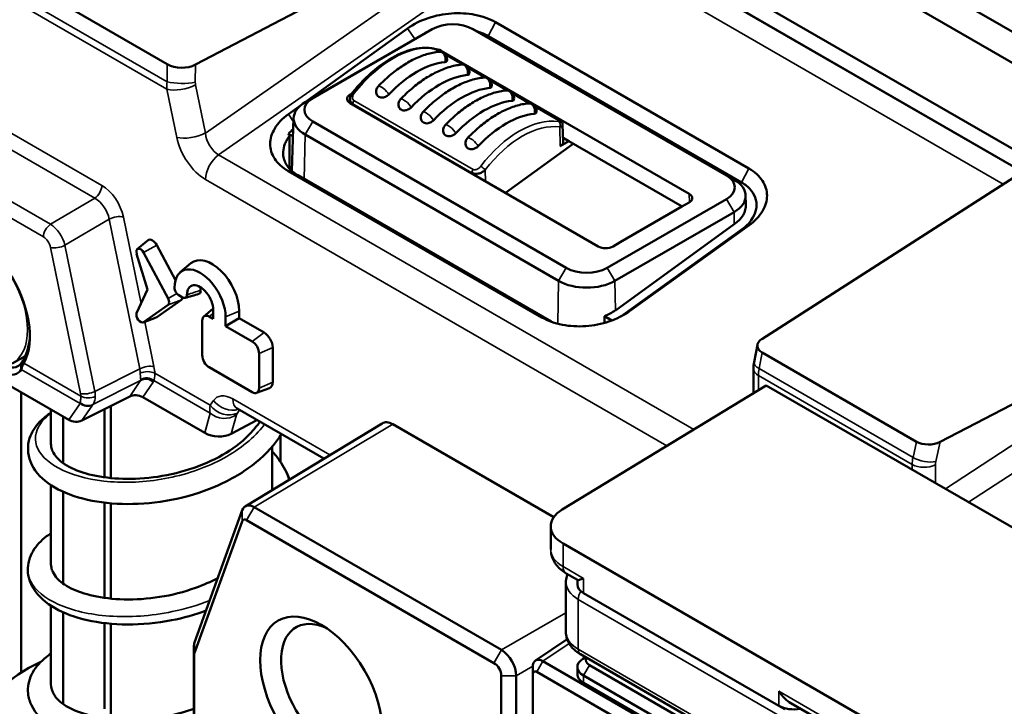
# Model space of a CAD drawing. Header units: millimetres. Extents: x 0 to 5104, y -184 to 1188.
# Tile 206 of 221: x 1477 to 1508, y 551 to 573. Entities that reach past the tile are written whole.
import ezdxf

# ---------------------------------------------------------------- set-up
doc = ezdxf.new("R2010")
doc.units = ezdxf.units.MM
doc.header["$LTSCALE"] = 2
doc.layers.add('Sichtbar (ISO)', color=7, linetype='Continuous', lineweight=50)
doc.layers.add('Sichtbar schmal (ISO)', color=7, linetype='Continuous', lineweight=35)

msp = doc.modelspace()

# ---------------------------------------------------------------- linework, layer by layer
at = {"layer": 'Sichtbar (ISO)'}
for p, q in [((1549.724, 548.425), (1315.955, 683.392)), ((1315.012, 682.957), (1548.781, 547.99)), ((1312.655, 681.596), (1546.424, 546.629)), ((1466.507, 580.014), (1481.339, 571.451)), ((1482.227, 571.438), (1492.889, 577.014)), ((1493.14, 576.849), (1508.386, 568.046)), ((1508.381, 568.044), (1493.79, 576.467)), ((1491.717, 572.782), (1499.731, 568.155)), ((1485.167, 569.873), (1488.938, 572.585)), ((1485.702, 570.25), (1489.473, 572.427)), ((1489.715, 572.56), (1485.943, 570.382)), ((1489.732, 572.57), (1489.497, 572.441)), ((1490.988, 572.57), (1491.223, 572.441)), ((1499.019, 567.933), (1491.005, 572.56)), ((1491.247, 572.427), (1499.261, 567.8)), ((1499.497, 567.714), (1491.483, 572.341)), ((1499.497, 567.712), (1491.483, 572.339)), ((1489.975, 571.847), (1489.955, 571.859)), ((1497.841, 567.351), (1489.997, 571.879)), ((1490.682, 571.439), (1490.143, 571.75)), ((1491.389, 571.031), (1490.85, 571.342)), ((1492.096, 570.622), (1491.557, 570.934)), ((1487.122, 570.491), (1487.17, 570.519)), ((1492.803, 570.214), (1492.264, 570.525)), ((1487.115, 570.349), (1487.111, 570.225)), ((1494.965, 565.691), (1487.122, 570.219)), ((1493.726, 569.681), (1492.971, 570.117)), ((1485.334, 569.751), (1485.28, 568.071)), ((1485.943, 569.637), (1493.957, 565.01)), ((1493.055, 569.584), (1493.052, 569.586)), ((1485.166, 569.251), (1485.315, 569.165)), ((1492.354, 569.261), (1492.354, 569.265)), ((1493.283, 569.452), (1493.283, 569.452)), ((1493.841, 569.53), (1493.858, 568.993)), ((1485.206, 569.182), (1485.206, 568.143)), ((1493.715, 564.599), (1485.702, 569.225)), ((1492.029, 567.386), (1494.174, 568.938)), ((1492.44, 569.099), (1492.44, 569.099)), ((1493.765, 568.86), (1494.037, 569.017)), ((1494.037, 569.017), (1493.854, 569.123)), ((1497.617, 566.95), (1494.037, 569.017)), ((1493.181, 563.444), (1485.167, 568.071)), ((1508.405, 568.058), (1500.146, 562.762)), ((1485.466, 567.939), (1493.48, 563.312)), ((1495.248, 565.01), (1499.019, 567.188)), ((1497.616, 566.949), (1497.841, 567.079)), ((1499.628, 567.302), (1499.638, 567.01)), ((1499.261, 566.776), (1495.49, 564.599)), ((1497.616, 566.949), (1495.661, 565.82)), ((1477.658, 566.382), (1477.658, 566.382)), ((1495.511, 563.668), (1499.27, 566.388)), ((1499.524, 566.236), (1495.753, 563.524)), ((1499.731, 566.353), (1495.96, 563.641)), ((1480.388, 565.603), (1480.692, 565.856)), ((1495.437, 565.691), (1495.661, 565.82)), ((1481.003, 565.73), (1481.598, 564.625)), ((1480.369, 565.46), (1480.708, 564.324)), ((1481.365, 564.046), (1480.587, 565.494)), ((1481.75, 564.876), (1482.086, 565.156)), ((1480.708, 564.324), (1480.369, 563.581)), ((1505.778, 559.51), (1514.951, 564.279)), ((1481.782, 563.998), (1481.003, 563.449)), ((1481.708, 564.144), (1481.82, 564.079)), ((1480.587, 563.295), (1481.365, 563.844)), ((1482.493, 563.475), (1482.789, 563.722)), ((1482.79, 563.685), (1482.79, 563.396)), ((1483.612, 563.418), (1483.612, 563.646)), ((1480.573, 563.288), (1480.983, 563.439)), ((1482.443, 563.343), (1482.443, 562.247)), ((1482.79, 563.396), (1482.662, 563.47)), ((1483.182, 563.17), (1483.182, 563.459)), ((1483.612, 563.418), (1483.182, 563.17)), ((1484.399, 562.963), (1483.612, 563.418)), ((1495.16, 563.481), (1495.394, 563.346)), ((1484.022, 562.685), (1483.182, 563.17)), ((1478.219, 560.206), (1473.444, 562.963)), ((1484.672, 561.396), (1484.672, 562.492)), ((1499.897, 562.026), (1500.004, 562.58)), ((1476.432, 561.986), (1476.842, 562.223)), ((1476.8, 561.999), (1476.811, 562.164)), ((1484.242, 561.209), (1484.242, 562.305)), ((1500.153, 562.33), (1505.03, 559.515)), ((1476.73, 562.015), (1476.719, 561.801)), ((1482.662, 561.867), (1484.022, 561.082)), ((1499.877, 561.82), (1499.877, 561.05)), ((1484.161, 561.059), (1484.572, 561.21)), ((1493.829, 557.37), (1500.28, 561.295)), ((1500.28, 561.295), (1535.912, 540.723)), ((1476.711, 552.207), (1476.711, 561.077)), ((1478.631, 560.181), (1480.148, 560.948)), ((1482.521, 559.791), (1480.56, 560.923)), ((1477.658, 560.53), (1477.658, 559.462)), ((1479.347, 558.389), (1479.347, 560.543)), ((1479.555, 560.648), (1479.555, 558.364)), ((1483.546, 560.563), (1486.29, 558.979)), ((1478.047, 558.832), (1478.047, 560.306)), ((1483.361, 559.765), (1484.174, 560.2)), ((1483.801, 557.47), (1488.131, 560.095)), ((1493.558, 557.125), (1488.467, 560.064)), ((1484.913, 558.881), (1484.913, 559.696)), ((1484.658, 559.36), (1484.658, 557.99)), ((1477.658, 558.141), (1477.658, 555.655)), ((1478.047, 555.024), (1478.047, 557.931)), ((1479.347, 554.577), (1479.347, 557.589)), ((1479.555, 557.567), (1479.555, 554.552)), ((1491.905, 552.929), (1484.083, 557.445)), ((1483.711, 557.353), (1482.201, 553.161)), ((1482.192, 552.804), (1483.702, 556.996)), ((1483.848, 557.032), (1491.669, 552.516)), ((1493.463, 556.841), (1493.463, 556.103)), ((1493.854, 556.296), (1524.218, 538.765)), ((1493.95, 555.352), (1494.313, 555.143)), ((1493.944, 555.072), (1493.944, 553.493)), ((1494.307, 555.002), (1494.307, 555.146)), ((1494.503, 554.73), (1500.679, 551.164)), ((1477.658, 554.33), (1477.658, 551.846)), ((1478.047, 551.216), (1478.047, 554.119)), ((1479.347, 551.068), (1479.347, 553.78)), ((1479.555, 553.759), (1479.555, 550.746)), ((1492.98, 552.592), (1493.984, 553.266)), ((1482.179, 553.026), (1482.179, 546.608)), ((1482.184, 546.334), (1482.184, 552.751)), ((1494.404, 552.796), (1524.576, 535.377)), ((1505.216, 545.648), (1493.22, 552.574)), ((1494.479, 552.647), (1494.566, 552.703)), ((1494.691, 552.444), (1500.867, 548.878)), ((1491.901, 552.115), (1491.901, 547.06)), ((1492.896, 552.387), (1492.896, 540.446)), ((1492.896, 552.387), (1492.901, 552.158)), ((1492.901, 540.217), (1492.901, 552.158)), ((1493.03, 552.233), (1505.026, 545.307)), ((1494.307, 552.389), (1494.307, 552.17)), ((1500.679, 548.551), (1494.503, 552.117)), ((1492.376, 547.058), (1492.376, 552.112)), ((1494.503, 551.889), (1500.679, 548.323)), ((1516.941, 542.079), (1501.062, 551.247)), ((1500.679, 551.164), (1500.867, 551.055))]:
    msp.add_line(p, q, dxfattribs=at)
for centre, start, end in [((1489.953, 571.615), 342.8925, 96.1114), ((1490.66, 571.207), 342.8925, 96.1114), ((1491.367, 570.798), 342.8925, 96.1114), ((1488.175, 570.588), 136.3325, 206.3095), ((1492.074, 570.39), 342.8925, 96.1114), ((1488.882, 570.18), 136.3325, 206.3095), ((1492.781, 569.982), 342.8925, 96.1114), ((1489.589, 569.772), 136.3325, 206.3095), ((1490.296, 569.363), 136.3325, 206.3095), ((1491.003, 568.955), 136.3325, 206.3095)]:
    msp.add_arc(centre, 0.233, start, end, dxfattribs=at)
for centre, major_axis, ratio, start_param, end_param in [((1490.36, 572.187), (-0.913, 0), 0.57735, 3.926991, 5.497787), ((1490.36, 571.915), (1.255, 0), 0.57735, 2.329301, 2.356194), ((1490.36, 571.532), (-1.583, -0.192), 0.642704, 3.84905, 4.113315), ((1490.36, 571.915), (1.255, 0), 0.57735, 0.785398, 0.812292), ((1489.762, 571.743), (0.333, 0), 0.577746, 0.785741, 1.509717), ((1481.796, 571.75), (0.667, 0.002), 0.615366, 3.955629, 5.413461), ((1489.229, 568.486), (-1.667, -2.887), 0.57735, 3.540229, 4.313752), ((1489.936, 568.077), (-1.667, -2.887), 0.57735, 3.540229, 4.313752), ((1481.158, 572.798), (3.5, 0), 0.57735, 4.759972, 4.759974), ((1487.358, 570.355), (0.334, 0), 0.576955, 2.356537, 3.926648), ((1490.643, 567.669), (-1.667, -2.887), 0.57735, 3.540229, 4.313752), ((1486.589, 569.738), (-1.255, 0), 0.57735, 5.497787, 7.068583), ((1486.589, 570.01), (-0.913, 0), 0.57735, 5.497787, 7.068583), ((1491.35, 567.261), (-1.667, -2.887), 0.57735, 3.540229, 4.313752), ((1492.057, 566.853), (-1.667, -2.887), 0.57735, 3.540229, 4.313752), ((1486.227, 568.917), (1.274, 0.364), 0.648194, 2.159136, 2.346527), ((1493.542, 568.989), (0.316, 0), 0.57735, 5.497787, 6.301703), ((1498.374, 567.56), (0.913, 0), 0.57735, 5.497787, 7.068583), ((1498.374, 567.288), (1.255, 0), 0.57735, 5.497787, 7.068583), ((1498.374, 566.905), (-1.583, -0.192), 0.642704, 3.535625, 3.84905), ((1498.69, 567.058), (-1.266, 0.031), 0.681129, 3.658006, 3.678854), ((1497.605, 567.215), (-0.334, 0), 0.576955, 2.356537, 3.926648), ((1498.371, 566.903), (1.263, 0.154), 0.642703, 5.423055, 6.225984), ((1475.124, 563.925), (-1.322, 2.291), 0.57735, 3.467036, 7.528538), ((1478.589, 565.926), (0.55, -0.953), 0.57735, 4.065199, 4.066198), ((1480.867, 565.667), (-0.13, 0.225), 0.57735, 4.660029, 6.349086), ((1480.49, 565.449), (-0.093, 0.16), 0.57735, 4.660029, 7.463943), ((1495.201, 565.827), (-0.333, 0), 0.577746, 0.785741, 2.355852), ((1482.752, 564.143), (-0.608, 1.053), 0.57735, 3.926991, 6.382727), ((1482.375, 563.925), (-0.571, 0.988), 0.57735, 3.926991, 7.074565), ((1494.603, 565.383), (0.913, 0), 0.57735, 3.926991, 5.497787), ((1494.603, 565.111), (-1.255, 0), 0.57735, 0.785398, 2.356194), ((1482.375, 563.925), (-0.293, 0.508), 0.57735, 3.926991, 7.075774), ((1482.752, 564.143), (0.256, -0.443), 0.57735, 3.823436, 4.04078), ((1481.268, 564.001), (0.093, -0.16), 0.57735, 0.05236, 1.518436), ((1481.645, 564.219), (0.13, -0.225), 0.57735, 0.05236, 0.601741), ((1494.6, 564.191), (1.28, 0.156), 0.642703, 5.085761, 5.423055), ((1480.49, 563.453), (-0.093, 0.16), 0.57735, 0.390039, 3.193953), ((1480.867, 563.67), (0.13, -0.225), 0.57735, 6.183644, 6.335545), ((1482.662, 563.216), (-0.155, 0.269), 0.57735, 5.497787, 7.068583), ((1494.792, 563.972), (1.354, 0.319), 0.588367, 5.274735, 5.353764), ((1475.227, 563.984), (1.25, -2.165), 0.57735, 0.325443, 0.756826), ((1484.399, 562.649), (-0.193, 0.334), 0.57735, 3.926991, 5.497787), ((1500.542, 562.556), (-0.542, -0.016), 0.578749, 5.515727, 7.035933), ((1484.022, 562.431), (-0.155, 0.269), 0.57735, 3.926991, 5.497787), ((1482.662, 562.12), (0.155, -0.269), 0.57735, 3.926991, 5.497787), ((1484.022, 561.335), (0.155, -0.269), 0.57735, 5.497787, 7.068583), ((1484.399, 561.553), (0.193, -0.334), 0.57735, 6.183644, 7.068583), ((1480.371, 560.739), (-0.339, 0.072), 0.697621, 4.276167, 5.568754), ((1483.879, 561.14), (-0.333, -0.577), 0.57735, 6.283169, 6.283185), ((1478.408, 560.39), (0.339, -0.072), 0.697621, 4.276167, 5.568754), ((1488.467, 559.521), (-0.333, 0.576), 0.57735, 5.497787, 6.295528), ((1482.93, 560.141), (-0.67, 0.057), 0.689786, 0.973889, 2.327081), ((1505.421, 559.739), (0.544, 0.016), 0.574606, 3.891231, 5.411437), ((1484.083, 556.99), (-0.279, 0.483), 0.57735, 5.497787, 6.736971), ((1494.797, 556.841), (-1.333, 0), 0.57735, 5.523967, 7.068583), ((1483.848, 556.854), (-0.109, 0.189), 0.57735, 5.497787, 6.736971), ((1494.797, 556.086), (-1.333, 0.026), 0.564103, 0.010844, 0.011987), ((1494.974, 555.002), (-0.667, 0), 0.57735, 0, 0.785398), ((1486.539, 551.681), (1.133, -1.963), 0.57735, 2.454469, 6.970309), ((1482.574, 552.798), (0.279, -0.483), 0.57735, 3.595378, 3.926991), ((1482.338, 552.662), (-0.109, 0.189), 0.57735, 0.453786, 0.785398), ((1491.909, 552.387), (-0.333, 0.577), 0.567054, 3.927091, 5.497687), ((1481.158, 549.882), (-6, 0), 0.57735, 5.402212, 8.025372), ((1493.231, 552.199), (0.25, -0.394), 0.567679, 2.333595, 3.903002), ((1494.974, 552.389), (-0.667, 0), 0.57735, 5.550147, 7.068583), ((1494.974, 552.607), (-0.4, 0), 0.57735, 5.940632, 7.068583), ((1494.974, 552.19), (0.666, 0.032), 0.606728, 3.112523, 3.897921), ((1501.15, 551.436), (0.667, 0), 0.57735, 3.926991, 5.039361)]:
    msp.add_ellipse(centre, major_axis=major_axis, ratio=ratio, start_param=start_param, end_param=end_param, dxfattribs=at)
msp.add_ellipse((1486.209, 551.49), major_axis=(-1.367, 2.367), ratio=0.57735, dxfattribs=at)
for points, knots in [([(1488.938, 572.585), (1489.124, 572.718), (1489.347, 572.83), (1489.824, 572.989), (1490.075, 573.038), (1490.579, 573.074), (1490.831, 573.06), (1491.187, 572.992), (1491.303, 572.96), (1491.522, 572.882), (1491.624, 572.835), (1491.717, 572.782)], [-0.4645217, -0.4645217, -0.4645217, -0.4645217, -0.3456401, -0.3456401, -0.2317553, -0.2317553, -0.1181504, -0.1181504, -0.0590649, -0.0590649, 0, 0, 0, 0]), ([(1491.483, 572.341), (1491.424, 572.375), (1491.361, 572.405), (1491.247, 572.451), (1491.198, 572.467), (1491.148, 572.482)], [0, 0, 0, 0, 0.03730817, 0.03730817, 0.06353493, 0.06353493, 0.06353493, 0.06353493]), ([(1487.194, 570.553), (1487.408, 570.821), (1487.645, 571.064), (1488.131, 571.468), (1488.387, 571.635), (1488.897, 571.877), (1489.159, 571.952), (1489.494, 571.975), (1489.584, 571.973), (1489.671, 571.963)], [0, 0, 0, 0, 0.1566577, 0.1566577, 0.313874, 0.313874, 0.4776072, 0.4776072, 0.5392602, 0.5392602, 0.5392602, 0.5392602]), ([(1489.928, 571.847), (1489.799, 571.833), (1489.669, 571.806), (1489.407, 571.726), (1489.275, 571.673), (1489.012, 571.545), (1488.881, 571.47), (1488.623, 571.297), (1488.495, 571.2), (1488.246, 570.988), (1488.124, 570.873), (1488.006, 570.749)], [5.8964236, 5.8964236, 5.8964236, 5.8964236, 6.0511283, 6.0511283, 6.205833, 6.205833, 6.3605376, 6.3605376, 6.5152423, 6.5152423, 6.669947, 6.669947, 6.669947, 6.669947]), ([(1489.671, 571.963), (1489.708, 571.959), (1489.745, 571.948), (1489.802, 571.929), (1489.819, 571.922), (1489.85, 571.91), (1489.863, 571.904), (1489.896, 571.889), (1489.917, 571.879), (1489.942, 571.866), (1489.949, 571.862), (1489.955, 571.859)], [0.00000708, 0.00000708, 0.00000708, 0.00000708, 0.02057503, 0.02057503, 0.0292458, 0.0292458, 0.03551431, 0.03551431, 0.04579935, 0.04579935, 0.04948501, 0.04948501, 0.04948501, 0.04948501]), ([(1490.635, 571.439), (1490.507, 571.425), (1490.376, 571.397), (1490.114, 571.318), (1489.982, 571.265), (1489.719, 571.137), (1489.588, 571.061), (1489.33, 570.889), (1489.202, 570.792), (1488.953, 570.58), (1488.831, 570.465), (1488.713, 570.341)], [5.8964236, 5.8964236, 5.8964236, 5.8964236, 6.0511283, 6.0511283, 6.205833, 6.205833, 6.3605376, 6.3605376, 6.5152423, 6.5152423, 6.669947, 6.669947, 6.669947, 6.669947]), ([(1490.118, 571.52), (1490.13, 571.521), (1490.142, 571.523), (1490.161, 571.53), (1490.168, 571.534), (1490.173, 571.541), (1490.175, 571.543), (1490.176, 571.546)], [0.052225, 0.052225, 0.052225, 0.052225, 0.06090302, 0.06090302, 0.06958103, 0.06958103, 0.07378682, 0.07378682, 0.07378682, 0.07378682]), ([(1490.825, 571.111), (1490.837, 571.113), (1490.849, 571.115), (1490.868, 571.122), (1490.875, 571.126), (1490.88, 571.133), (1490.882, 571.135), (1490.883, 571.138)], [0.052225, 0.052225, 0.052225, 0.052225, 0.06090302, 0.06090302, 0.06958103, 0.06958103, 0.07378682, 0.07378682, 0.07378682, 0.07378682]), ([(1491.342, 571.03), (1491.214, 571.017), (1491.083, 570.989), (1490.821, 570.909), (1490.689, 570.857), (1490.426, 570.729), (1490.296, 570.653), (1490.037, 570.481), (1489.909, 570.384), (1489.66, 570.172), (1489.538, 570.056), (1489.42, 569.933)], [5.8964236, 5.8964236, 5.8964236, 5.8964236, 6.0511283, 6.0511283, 6.205833, 6.205833, 6.3605376, 6.3605376, 6.5152423, 6.5152423, 6.669947, 6.669947, 6.669947, 6.669947]), ([(1487.116, 570.353), (1487.118, 570.388), (1487.127, 570.423), (1487.152, 570.491), (1487.171, 570.524), (1487.194, 570.553)], [0, 0, 0, 0, 0.01638203, 0.01638203, 0.03329375, 0.03329375, 0.03329375, 0.03329375]), ([(1487.966, 570.485), (1487.968, 570.479), (1487.972, 570.473), (1487.988, 570.45), (1488.005, 570.434), (1488.024, 570.423), (1488.043, 570.412), (1488.067, 570.404), (1488.117, 570.397), (1488.145, 570.398), (1488.193, 570.406), (1488.22, 570.415), (1488.259, 570.432), (1488.278, 570.443), (1488.312, 570.466), (1488.327, 570.48), (1488.34, 570.493)], [0.19324283, 0.19324283, 0.19324283, 0.19324283, 0.19681096, 0.19681096, 0.20889999, 0.20889999, 0.20889999, 0.22098902, 0.22098902, 0.23307806, 0.23307806, 0.24376895, 0.24376895, 0.25244697, 0.25244697, 0.26112499, 0.26112499, 0.26112499, 0.26112499]), ([(1492.049, 570.622), (1491.921, 570.608), (1491.79, 570.581), (1491.528, 570.501), (1491.396, 570.449), (1491.134, 570.32), (1491.003, 570.245), (1490.744, 570.072), (1490.617, 569.976), (1490.367, 569.764), (1490.245, 569.648), (1490.127, 569.525)], [5.8964236, 5.8964236, 5.8964236, 5.8964236, 6.0511283, 6.0511283, 6.205833, 6.205833, 6.3605376, 6.3605376, 6.5152423, 6.5152423, 6.669947, 6.669947, 6.669947, 6.669947]), ([(1491.532, 570.703), (1491.545, 570.704), (1491.556, 570.707), (1491.575, 570.713), (1491.582, 570.718), (1491.588, 570.724), (1491.589, 570.727), (1491.59, 570.73)], [0.052225, 0.052225, 0.052225, 0.052225, 0.06090302, 0.06090302, 0.06958103, 0.06958103, 0.07378682, 0.07378682, 0.07378682, 0.07378682]), ([(1487.202, 570.195), (1487.182, 570.207), (1487.164, 570.222), (1487.151, 570.239), (1487.138, 570.255), (1487.128, 570.274), (1487.122, 570.294), (1487.117, 570.313), (1487.114, 570.333), (1487.115, 570.353)], [0, 0, 0, 0, 0.1779711, 0.1779711, 0.1779711, 0.3511188, 0.3511188, 0.3511188, 0.5135143, 0.5135143, 0.5135143, 0.5135143]), ([(1492.756, 570.214), (1492.628, 570.2), (1492.497, 570.173), (1492.235, 570.093), (1492.103, 570.04), (1491.841, 569.912), (1491.71, 569.837), (1491.451, 569.664), (1491.324, 569.567), (1491.074, 569.355), (1490.952, 569.24), (1490.834, 569.116)], [5.8964236, 5.8964236, 5.8964236, 5.8964236, 6.0511283, 6.0511283, 6.205833, 6.205833, 6.3605376, 6.3605376, 6.5152423, 6.5152423, 6.669947, 6.669947, 6.669947, 6.669947]), ([(1492.239, 570.295), (1492.252, 570.296), (1492.264, 570.298), (1492.282, 570.305), (1492.289, 570.309), (1492.295, 570.316), (1492.296, 570.319), (1492.297, 570.321)], [0.052225, 0.052225, 0.052225, 0.052225, 0.06090302, 0.06090302, 0.06958103, 0.06958103, 0.07378682, 0.07378682, 0.07378682, 0.07378682]), ([(1485.167, 568.071), (1485.074, 568.125), (1484.991, 568.185), (1484.846, 568.317), (1484.784, 568.388), (1484.64, 568.608), (1484.591, 568.768), (1484.591, 569.095), (1484.641, 569.261), (1484.834, 569.584), (1484.981, 569.739), (1485.167, 569.873)], [-0.4647325, -0.4647325, -0.4647325, -0.4647325, -0.4056408, -0.4056408, -0.3465284, -0.3465284, -0.2328721, -0.2328721, -0.1189355, -0.1189355, 0, 0, 0, 0]), ([(1488.673, 570.077), (1488.675, 570.071), (1488.679, 570.065), (1488.695, 570.041), (1488.712, 570.026), (1488.731, 570.015), (1488.75, 570.004), (1488.774, 569.996), (1488.825, 569.989), (1488.852, 569.99), (1488.9, 569.998), (1488.927, 570.007), (1488.966, 570.024), (1488.985, 570.034), (1489.019, 570.058), (1489.034, 570.071), (1489.047, 570.085)], [0.19324283, 0.19324283, 0.19324283, 0.19324283, 0.19681096, 0.19681096, 0.20889999, 0.20889999, 0.20889999, 0.22098902, 0.22098902, 0.23307806, 0.23307806, 0.24376895, 0.24376895, 0.25244697, 0.25244697, 0.26112499, 0.26112499, 0.26112499, 0.26112499]), ([(1492.946, 569.887), (1492.959, 569.888), (1492.971, 569.89), (1492.989, 569.897), (1492.996, 569.901), (1493.002, 569.908), (1493.003, 569.91), (1493.004, 569.913)], [0.052225, 0.052225, 0.052225, 0.052225, 0.06090302, 0.06090302, 0.06958103, 0.06958103, 0.07378682, 0.07378682, 0.07378682, 0.07378682]), ([(1489.38, 569.668), (1489.383, 569.662), (1489.386, 569.657), (1489.402, 569.633), (1489.419, 569.618), (1489.438, 569.607), (1489.457, 569.596), (1489.481, 569.588), (1489.532, 569.58), (1489.559, 569.581), (1489.607, 569.59), (1489.634, 569.598), (1489.673, 569.616), (1489.692, 569.626), (1489.726, 569.65), (1489.741, 569.663), (1489.754, 569.676)], [0.19324283, 0.19324283, 0.19324283, 0.19324283, 0.19681096, 0.19681096, 0.20889999, 0.20889999, 0.20889999, 0.22098902, 0.22098902, 0.23307806, 0.23307806, 0.24376895, 0.24376895, 0.25244697, 0.25244697, 0.26112499, 0.26112499, 0.26112499, 0.26112499]), ([(1493.726, 569.681), (1493.747, 569.669), (1493.764, 569.658), (1493.789, 569.637), (1493.798, 569.628), (1493.812, 569.611), (1493.818, 569.603), (1493.83, 569.581), (1493.835, 569.566), (1493.839, 569.545), (1493.84, 569.539), (1493.84, 569.533)], [0, 0, 0, 0, 0.01212536, 0.01212536, 0.01876683, 0.01876683, 0.02367413, 0.02367413, 0.03091529, 0.03091529, 0.03361624, 0.03361624, 0.03361624, 0.03361624]), ([(1490.087, 569.26), (1490.09, 569.254), (1490.093, 569.249), (1490.109, 569.225), (1490.126, 569.21), (1490.145, 569.199), (1490.164, 569.188), (1490.188, 569.179), (1490.239, 569.172), (1490.266, 569.173), (1490.314, 569.182), (1490.341, 569.19), (1490.381, 569.208), (1490.399, 569.218), (1490.433, 569.242), (1490.448, 569.255), (1490.461, 569.268)], [0.19324283, 0.19324283, 0.19324283, 0.19324283, 0.19681096, 0.19681096, 0.20889999, 0.20889999, 0.20889999, 0.22098902, 0.22098902, 0.23307806, 0.23307806, 0.24376895, 0.24376895, 0.25244697, 0.25244697, 0.26112499, 0.26112499, 0.26112499, 0.26112499]), ([(1493.84, 569.533), (1493.841, 569.529), (1493.841, 569.525), (1493.84, 569.522), (1493.838, 569.511), (1493.83, 569.501), (1493.818, 569.492), (1493.803, 569.482), (1493.78, 569.473), (1493.752, 569.468)], [0.4637265, 0.4637265, 0.4637265, 0.4637265, 0.5310626, 0.5310626, 0.5310626, 0.7370031, 0.7370031, 0.7370031, 1, 1, 1, 1]), ([(1485.206, 569.182), (1485.175, 569.143), (1485.147, 569.102), (1485.098, 569.02), (1485.077, 568.978), (1485.026, 568.852), (1485.006, 568.766), (1484.999, 568.624), (1485.003, 568.568), (1485.035, 568.4), (1485.086, 568.292), (1485.24, 568.096), (1485.342, 568.01), (1485.466, 567.939)], [0.0000062, 0.0000062, 0.0000062, 0.0000062, 0.0288966, 0.0288966, 0.057769, 0.057769, 0.1154572, 0.1154572, 0.1538305, 0.1538305, 0.232802, 0.232802, 0.3115532, 0.3115532, 0.3115532, 0.3115532]), ([(1490.794, 568.852), (1490.797, 568.846), (1490.8, 568.84), (1490.816, 568.817), (1490.834, 568.801), (1490.853, 568.79), (1490.872, 568.779), (1490.895, 568.771), (1490.946, 568.764), (1490.973, 568.765), (1491.022, 568.773), (1491.048, 568.782), (1491.088, 568.799), (1491.106, 568.81), (1491.14, 568.833), (1491.155, 568.847), (1491.168, 568.86)], [0.19324283, 0.19324283, 0.19324283, 0.19324283, 0.19681096, 0.19681096, 0.20889999, 0.20889999, 0.20889999, 0.22098902, 0.22098902, 0.23307806, 0.23307806, 0.24376895, 0.24376895, 0.25244697, 0.25244697, 0.26112499, 0.26112499, 0.26112499, 0.26112499]), ([(1491.395, 568.107), (1491.37, 568.083), (1491.341, 568.061), (1491.309, 568.043), (1491.303, 568.04), (1491.297, 568.036), (1491.29, 568.033), (1491.253, 568.014), (1491.212, 568), (1491.172, 567.992), (1491.141, 567.987), (1491.11, 567.985), (1491.081, 567.987), (1491.051, 567.989), (1491.021, 567.995), (1490.996, 568.006), (1490.988, 568.01), (1490.98, 568.013), (1490.973, 568.018)], [0, 0, 0, 0, 0.230356, 0.230356, 0.230356, 0.274458, 0.274458, 0.274458, 0.53631, 0.53631, 0.53631, 0.7327, 0.7327, 0.7327, 0.937416, 0.937416, 0.937416, 1, 1, 1, 1]), ([(1499.731, 568.155), (1499.824, 568.101), (1499.907, 568.041), (1500.052, 567.909), (1500.114, 567.838), (1500.257, 567.618), (1500.306, 567.458), (1500.306, 567.131), (1500.257, 566.965), (1500.064, 566.642), (1499.916, 566.487), (1499.731, 566.353)], [-0.4647325, -0.4647325, -0.4647325, -0.4647325, -0.4056408, -0.4056408, -0.3465284, -0.3465284, -0.2328721, -0.2328721, -0.1189355, -0.1189355, 0, 0, 0, 0]), ([(1499.789, 567.473), (1499.751, 567.519), (1499.707, 567.563), (1499.609, 567.643), (1499.556, 567.68), (1499.497, 567.714)], [0.00001922, 0.00001922, 0.00001922, 0.00001922, 0.03747229, 0.03747229, 0.07478644, 0.07478644, 0.07478644, 0.07478644]), ([(1499.801, 567.457), (1499.876, 567.365), (1499.927, 567.265), (1499.979, 567.055), (1499.98, 566.947), (1499.93, 566.73), (1499.881, 566.624), (1499.735, 566.419), (1499.639, 566.322), (1499.524, 566.236)], [-0.3021857, -0.3021857, -0.3021857, -0.3021857, -0.2270072, -0.2270072, -0.1510566, -0.1510566, -0.0755818, -0.0755818, 0, 0, 0, 0]), ([(1481.568, 564.385), (1481.568, 564.364), (1481.572, 564.34), (1481.586, 564.293), (1481.596, 564.27), (1481.622, 564.226), (1481.637, 564.206), (1481.67, 564.17), (1481.689, 564.155), (1481.708, 564.144)], [-0.04669849, -0.04669849, -0.04669849, -0.04669849, -0.03473173, -0.03473173, -0.02334931, -0.02334931, -0.01197727, -0.01197727, 0, 0, 0, 0]), ([(1482.392, 564.303), (1482.394, 564.29), (1482.394, 564.278), (1482.391, 564.255), (1482.389, 564.243), (1482.379, 564.217), (1482.37, 564.205), (1482.352, 564.192), (1482.345, 564.189), (1482.337, 564.187)], [0, 0, 0, 0, 0.00664458, 0.00664458, 0.01378112, 0.01378112, 0.02511231, 0.02511231, 0.03112182, 0.03112182, 0.03112182, 0.03112182]), ([(1481.82, 564.079), (1481.829, 564.074), (1481.838, 564.069), (1481.857, 564.063), (1481.867, 564.061), (1481.892, 564.059), (1481.907, 564.062), (1481.932, 564.077), (1481.942, 564.088), (1481.953, 564.111), (1481.956, 564.121), (1481.959, 564.14), (1481.96, 564.15), (1481.96, 564.161)], [-0.04702353, -0.04702353, -0.04702353, -0.04702353, -0.04113024, -0.04113024, -0.03488246, -0.03488246, -0.02351174, -0.02351174, -0.01215377, -0.01215377, -0.00589538, -0.00589538, 0, 0, 0, 0]), ([(1495.96, 563.641), (1495.774, 563.508), (1495.551, 563.396), (1495.074, 563.238), (1494.823, 563.188), (1494.319, 563.152), (1494.067, 563.166), (1493.711, 563.234), (1493.595, 563.266), (1493.376, 563.344), (1493.274, 563.391), (1493.181, 563.444)], [-0.4645217, -0.4645217, -0.4645217, -0.4645217, -0.3456401, -0.3456401, -0.2317553, -0.2317553, -0.1181504, -0.1181504, -0.0590649, -0.0590649, 0, 0, 0, 0]), ([(1476.73, 562.015), (1476.738, 562.033), (1476.75, 562.054), (1476.777, 562.104), (1476.793, 562.132), (1476.811, 562.164)], [0, 0, 0, 0, 0.02713474, 0.02713474, 0.05337429, 0.05337429, 0.05337429, 0.05337429]), ([(1476.719, 561.801), (1476.675, 561.718), (1476.599, 561.663), (1476.391, 561.619), (1476.26, 561.629), (1475.979, 561.707), (1475.838, 561.763), (1475.687, 561.838)], [-0.7868489, -0.7868489, -0.7868489, -0.7868489, -0.6593782, -0.6593782, -0.5344292, -0.5344292, -0.4338139, -0.4338139, -0.4338139, -0.4338139]), ([(1476.213, 561.889), (1476.266, 561.876), (1476.316, 561.867), (1476.454, 561.855), (1476.531, 561.864), (1476.655, 561.915), (1476.701, 561.958), (1476.73, 562.015)], [0.5221454, 0.5221454, 0.5221454, 0.5221454, 0.5670919, 0.5670919, 0.6566042, 0.6566042, 0.7479304, 0.7479304, 0.7479304, 0.7479304]), ([(1476.8, 561.999), (1476.782, 561.96), (1476.766, 561.924), (1476.738, 561.857), (1476.727, 561.826), (1476.719, 561.801)], [-0.06358136, -0.06358136, -0.06358136, -0.06358136, -0.03360092, -0.03360092, 0, 0, 0, 0]), ([(1483.546, 560.563), (1483.534, 560.57), (1483.526, 560.573), (1483.524, 560.574), (1483.523, 560.574), (1483.523, 560.574)], [0, 0, 0, 0, 0.01662838, 0.01662838, 0.0203804, 0.0203804, 0.0203804, 0.0203804]), ([(1484.95, 559.752), (1484.873, 559.631), (1484.786, 559.513), (1484.439, 559.097), (1484.121, 558.819), (1483.386, 558.332), (1482.953, 558.12), (1482.056, 557.798), (1481.58, 557.682), (1480.65, 557.55), (1480.183, 557.53), (1479.31, 557.577), (1478.893, 557.647), (1478.158, 557.863), (1477.831, 558.014), (1477.312, 558.388), (1477.112, 558.614), (1476.916, 559.124), (1476.907, 559.39), (1477.047, 559.816), (1477.163, 559.998), (1477.412, 560.254), (1477.528, 560.348), (1477.658, 560.433)], [3.281685, 3.281685, 3.281685, 3.281685, 3.359128, 3.359128, 3.566988, 3.566988, 3.785219, 3.785219, 3.999826, 3.999826, 4.211449, 4.211449, 4.425083, 4.425083, 4.641548, 4.641548, 4.861177, 4.861177, 5.054143, 5.054143, 5.208047, 5.208047, 5.31255, 5.31255, 5.31255, 5.31255]), ([(1477.832, 559.025), (1477.927, 558.911), (1478.09, 558.785), (1478.523, 558.579), (1478.79, 558.492), (1479.383, 558.374), (1479.715, 558.341), (1480.42, 558.336), (1480.803, 558.366), (1481.567, 558.497), (1481.957, 558.602), (1482.679, 558.873), (1483.021, 559.044), (1483.607, 559.429), (1483.861, 559.647), (1484.076, 559.897), (1484.094, 559.918), (1484.111, 559.939)], [0, 0, 0, 0, 0.184129, 0.184129, 0.354983, 0.354983, 0.521902, 0.521902, 0.694933, 0.694933, 0.872131, 0.872131, 1.047354, 1.047354, 1.219255, 1.219255, 1.235111, 1.235111, 1.235111, 1.235111]), ([(1477.658, 559.462), (1477.658, 559.424), (1477.662, 559.387), (1477.679, 559.301), (1477.694, 559.253), (1477.744, 559.144), (1477.783, 559.083), (1477.832, 559.024)], [2.7895056, 2.7895056, 2.7895056, 2.7895056, 2.8323495, 2.8323495, 2.8871422, 2.8871422, 2.9595585, 2.9595585, 2.9595585, 2.9595585]), ([(1484.658, 559.215), (1484.742, 559.117), (1484.82, 559.017), (1485.02, 558.726), (1485.126, 558.527), (1485.207, 558.322)], [6.5650989, 6.5650989, 6.5650989, 6.5650989, 6.6324126, 6.6324126, 6.7560561, 6.7560561, 6.7560561, 6.7560561]), ([(1482.566, 554.174), (1482.214, 554.044), (1481.844, 553.941), (1481.007, 553.778), (1480.529, 553.734), (1479.626, 553.737), (1479.191, 553.786), (1478.42, 553.96), (1478.076, 554.087), (1477.5, 554.414), (1477.259, 554.624), (1476.995, 555.047), (1476.933, 555.241), (1476.921, 555.652), (1476.983, 555.873), (1477.194, 556.232), (1477.341, 556.386), (1477.566, 556.556), (1477.611, 556.588), (1477.658, 556.619)], [7.718604, 7.718604, 7.718604, 7.718604, 7.888481, 7.888481, 8.102754, 8.102754, 8.316594, 8.316594, 8.52922, 8.52922, 8.747954, 8.747954, 8.903745, 8.903745, 9.067576, 9.067576, 9.223431, 9.223431, 9.26077, 9.26077, 9.26077, 9.26077]), ([(1493.95, 555.352), (1493.831, 555.421), (1493.725, 555.509), (1493.569, 555.707), (1493.514, 555.819), (1493.482, 555.957), (1493.478, 555.979), (1493.475, 556.002)], [0, 0, 0, 0, 0.067975, 0.067975, 0.1297013, 0.1297013, 0.1412408, 0.1412408, 0.1412408, 0.1412408]), ([(1477.658, 555.655), (1477.658, 555.615), (1477.662, 555.576), (1477.681, 555.488), (1477.696, 555.441), (1477.751, 555.325), (1477.796, 555.258), (1477.853, 555.193)], [2.7904467, 2.7904467, 2.7904467, 2.7904467, 2.8355707, 2.8355707, 2.8900576, 2.8900576, 2.9705662, 2.9705662, 2.9705662, 2.9705662]), ([(1493.944, 555.072), (1493.944, 555.132), (1493.953, 555.193), (1493.976, 555.277), (1493.984, 555.302), (1493.994, 555.327)], [2.3561945, 2.3561945, 2.3561945, 2.3561945, 2.5132741, 2.5132741, 2.5844585, 2.5844585, 2.5844585, 2.5844585]), ([(1477.853, 555.193), (1477.942, 555.093), (1478.093, 554.977), (1478.49, 554.783), (1478.731, 554.7), (1479.291, 554.575), (1479.623, 554.535), (1480.33, 554.519), (1480.715, 554.544), (1481.479, 554.664), (1481.869, 554.763), (1482.478, 554.981), (1482.715, 555.084), (1482.935, 555.201)], [0, 0, 0, 0, 0.1684794, 0.1684794, 0.3256564, 0.3256564, 0.4954654, 0.4954654, 0.6699304, 0.6699304, 0.8462472, 0.8462472, 0.964218, 0.964218, 0.964218, 0.964218]), ([(1494.503, 555.191), (1494.452, 555.172), (1494.406, 555.155), (1494.343, 555.139), (1494.323, 555.138), (1494.313, 555.143)], [-0.49523925, -0.49523925, -0.49523925, -0.49523925, -0.45329618, -0.45329618, -0.41757897, -0.41757897, -0.41757897, -0.41757897]), ([(1493.944, 553.493), (1493.944, 553.433), (1493.953, 553.373), (1493.984, 553.257), (1494.007, 553.202), (1494.065, 553.101), (1494.099, 553.054), (1494.175, 552.968), (1494.216, 552.929), (1494.306, 552.857), (1494.354, 552.825), (1494.404, 552.796)], [3.9269908, 3.9269908, 3.9269908, 3.9269908, 4.0840704, 4.0840704, 4.2411501, 4.2411501, 4.3982297, 4.3982297, 4.5553093, 4.5553093, 4.712389, 4.712389, 4.712389, 4.712389]), ([(1482.179, 550.229), (1482.17, 550.226), (1482.16, 550.223), (1481.693, 550.083), (1481.211, 549.993), (1480.455, 549.924), (1480.167, 549.915), (1479.441, 549.939), (1479.011, 550.001), (1478.257, 550.202), (1477.921, 550.344), (1477.376, 550.702), (1477.164, 550.917), (1476.986, 551.299), (1476.95, 551.425), (1476.915, 551.756), (1476.953, 551.959), (1477.135, 552.338), (1477.278, 552.509), (1477.515, 552.709), (1477.584, 552.76), (1477.658, 552.809)], [11.724361, 11.724361, 11.724361, 11.724361, 11.728979, 11.728979, 11.944135, 11.944135, 12.077386, 12.077386, 12.293588, 12.293588, 12.508824, 12.508824, 12.72956, 12.72956, 12.826156, 12.826156, 12.984304, 12.984304, 13.142469, 13.142469, 13.202013, 13.202013, 13.202013, 13.202013]), ([(1491.669, 552.516), (1491.73, 552.481), (1491.79, 552.417), (1491.876, 552.269), (1491.901, 552.185), (1491.901, 552.115)], [0, 0, 0, 0, 0.5, 0.5, 1, 1, 1, 1]), ([(1492.901, 552.158), (1492.901, 552.197), (1492.915, 552.228), (1492.963, 552.256), (1492.996, 552.253), (1493.03, 552.233)], [0, 0, 0, 0, 0.5, 0.5, 1, 1, 1, 1]), ([(1477.658, 551.846), (1477.658, 551.733), (1477.692, 551.619), (1477.781, 551.475), (1477.807, 551.439), (1477.837, 551.404)], [5.4636383, 5.4636383, 5.4636383, 5.4636383, 5.591854, 5.591854, 5.6350011, 5.6350011, 5.6350011, 5.6350011]), ([(1500.679, 551.625), (1500.729, 551.547), (1500.793, 551.468), (1500.926, 551.338), (1500.993, 551.286), (1501.062, 551.247)], [-0.49523925, -0.49523925, -0.49523925, -0.49523925, -0.45329618, -0.45329618, -0.41757897, -0.41757897, -0.41757897, -0.41757897]), ([(1477.837, 551.404), (1477.948, 551.272), (1478.141, 551.133), (1478.637, 550.921), (1478.922, 550.839), (1479.543, 550.737), (1479.887, 550.713), (1480.607, 550.729), (1480.994, 550.771), (1481.644, 550.903), (1481.917, 550.978), (1482.179, 551.069)], [0, 0, 0, 0, 0.205716, 0.205716, 0.3787123, 0.3787123, 0.5468619, 0.5468619, 0.7204734, 0.7204734, 0.8459243, 0.8459243, 0.8459243, 0.8459243])]:
    msp.add_open_spline(points, degree=3, knots=knots, dxfattribs=at)
for points in [[(1485.206, 569.182), (1485.193, 569.205), (1485.179, 569.228), (1485.166, 569.251)], [(1482.337, 564.187), (1482.192, 564.146), (1482.048, 564.105), (1481.904, 564.063)], [(1495.165, 563.272), (1495.163, 563.342), (1495.162, 563.411), (1495.16, 563.481)], [(1493.48, 563.312), (1493.487, 563.307), (1493.495, 563.303), (1493.503, 563.299)], [(1499.877, 561.82), (1499.877, 561.889), (1499.884, 561.958), (1499.897, 562.026)], [(1484.111, 559.939), (1484.167, 560.007), (1484.218, 560.077), (1484.265, 560.148)]]:
    msp.add_open_spline(points, degree=3, dxfattribs=at)
msp.add_rational_spline([(1480.692, 565.856), (1480.709, 565.871), (1480.728, 565.886)], [1.22517414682, 1.21560803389, 1.20553067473], degree=2, dxfattribs=at)
at = {"layer": 'Sichtbar schmal (ISO)'}
for p, q in [((1481.327, 570.661), (1466.385, 579.288)), ((1466.409, 579.512), (1481.335, 570.895)), ((1482.542, 569.276), (1492.981, 576.564)), ((1493.464, 575.918), (1482.961, 568.585)), ((1507.776, 567.655), (1493.464, 575.918)), ((1491.717, 572.782), (1491.483, 572.341)), ((1488.938, 572.585), (1489.165, 572.25)), ((1489.473, 572.427), (1489.715, 572.56)), ((1491.247, 572.427), (1491.005, 572.56)), ((1491.483, 572.341), (1491.483, 572.339)), ((1489.97, 571.847), (1489.942, 571.863)), ((1489.997, 571.879), (1489.997, 571.844)), ((1490.677, 571.439), (1490.146, 571.746)), ((1481.335, 570.895), (1481.339, 571.451)), ((1482.227, 571.438), (1482.222, 570.883)), ((1491.384, 571.031), (1490.853, 571.338)), ((1482.23, 570.799), (1482.542, 569.276)), ((1492.091, 570.623), (1491.56, 570.93)), ((1481.639, 569.139), (1481.327, 570.661)), ((1487.122, 570.491), (1487.115, 570.344)), ((1492.798, 570.214), (1492.267, 570.521)), ((1485.702, 570.25), (1485.943, 570.382)), ((1487.115, 570.339), (1487.11, 570.226)), ((1490.973, 568.018), (1487.202, 570.195)), ((1487.202, 570.195), (1487.202, 570.173)), ((1487.242, 570.305), (1491.014, 568.127)), ((1475.036, 570.06), (1479.267, 567.617)), ((1485.167, 569.873), (1485.33, 569.632)), ((1493.714, 569.686), (1492.974, 570.113)), ((1479.044, 567.216), (1474.812, 569.659)), ((1485.943, 569.637), (1485.702, 569.225)), ((1493.765, 568.86), (1493.752, 569.468)), ((1485.702, 569.225), (1485.67, 567.821)), ((1473.522, 568.77), (1477.645, 566.39)), ((1477.421, 565.989), (1473.298, 568.37)), ((1482.961, 568.585), (1497.995, 559.905)), ((1485.466, 567.939), (1485.167, 568.071)), ((1490.973, 567.996), (1490.973, 568.018)), ((1491.395, 568.107), (1491.403, 567.747)), ((1499.731, 568.155), (1499.497, 567.714)), ((1497.136, 559.382), (1482.547, 567.806)), ((1499.261, 567.8), (1499.019, 567.933)), ((1499.497, 567.714), (1499.497, 567.712)), ((1479.044, 567.216), (1477.645, 566.39)), ((1497.853, 567.086), (1497.841, 567.351)), ((1499.019, 567.188), (1499.261, 566.776)), ((1499.27, 566.388), (1499.261, 566.776)), ((1478.1, 565.725), (1479.498, 566.551)), ((1480.466, 561.82), (1479.498, 566.551)), ((1479.949, 566.619), (1480.508, 563.886)), ((1499.524, 566.236), (1499.731, 566.353)), ((1478.594, 561.038), (1477.649, 565.657)), ((1478.1, 565.725), (1479.045, 561.106)), ((1481.003, 565.73), (1480.587, 565.494)), ((1493.957, 565.01), (1493.715, 564.599)), ((1495.248, 565.01), (1495.49, 564.599)), ((1493.685, 563.244), (1493.715, 564.599)), ((1495.49, 564.599), (1495.511, 563.668)), ((1481.641, 564.202), (1481.365, 564.046)), ((1481.782, 563.998), (1481.365, 563.844)), ((1483.612, 563.646), (1483.182, 563.459)), ((1495.753, 563.524), (1495.96, 563.641)), ((1514.951, 563.914), (1505.949, 558.022)), ((1481.003, 563.449), (1480.587, 563.295)), ((1482.79, 563.564), (1482.662, 563.47)), ((1493.48, 563.312), (1493.181, 563.444)), ((1480.627, 563.307), (1480.917, 561.888)), ((1506.679, 557.601), (1515.354, 563.279)), ((1484.399, 562.963), (1484.022, 562.685)), ((1484.672, 562.492), (1484.242, 562.305)), ((1500.057, 561.827), (1500.153, 562.33)), ((1478.579, 560.727), (1476.719, 561.801)), ((1476.8, 561.999), (1478.602, 560.959)), ((1480.466, 561.82), (1479.045, 561.106)), ((1504.922, 559.018), (1500.057, 561.827)), ((1480.941, 561.677), (1482.692, 560.666)), ((1500.033, 561.603), (1504.898, 558.794)), ((1500.033, 561.145), (1500.033, 561.603)), ((1478.986, 560.692), (1480.495, 561.451)), ((1480.148, 560.948), (1480.495, 561.451)), ((1480.889, 561.398), (1480.56, 560.923)), ((1482.692, 560.421), (1480.91, 561.45)), ((1484.672, 561.396), (1484.242, 561.209)), ((1483.407, 560.868), (1486.48, 559.094)), ((1478.219, 560.206), (1478.579, 560.727)), ((1478.972, 560.674), (1478.631, 560.181)), ((1482.692, 560.666), (1482.796, 560.814)), ((1482.521, 559.791), (1482.692, 560.421)), ((1483.523, 560.359), (1483.361, 559.765)), ((1483.624, 560.518), (1483.556, 560.422)), ((1484.083, 557.445), (1488.467, 560.064)), ((1505.03, 559.515), (1504.922, 559.018)), ((1505.644, 558.887), (1505.778, 559.51)), ((1504.898, 558.794), (1504.898, 558.629)), ((1505.632, 558.205), (1505.632, 558.783)), ((1483.848, 557.032), (1484.083, 557.445)), ((1483.702, 556.996), (1483.711, 557.353)), ((1493.854, 556.296), (1493.854, 555.566)), ((1493.854, 555.566), (1494.503, 555.191)), ((1494.503, 555.191), (1494.503, 554.73)), ((1524.506, 537.108), (1494.335, 554.528)), ((1494.335, 552.949), (1494.335, 554.528)), ((1493.944, 554.106), (1491.905, 552.929)), ((1482.192, 552.804), (1482.201, 553.161)), ((1493.22, 552.574), (1494.049, 553.129)), ((1482.184, 552.751), (1482.179, 553.026)), ((1491.669, 552.516), (1491.905, 552.929)), ((1494.335, 552.949), (1524.506, 535.529)), ((1493.22, 552.574), (1493.03, 552.233)), ((1494.57, 552.7), (1494.479, 552.647)), ((1494.691, 552.444), (1494.503, 552.117)), ((1491.901, 552.115), (1492.376, 552.112)), ((1492.376, 552.112), (1492.896, 552.412)), ((1494.503, 552.117), (1494.503, 551.889)), ((1517.13, 542.127), (1500.679, 551.625)), ((1500.679, 551.164), (1500.679, 551.625))]:
    msp.add_line(p, q, dxfattribs=at)
for centre, major_axis, ratio, start_param, end_param in [((1488.426, 568.949), (1.728, 2.851), 0.562663, 0.249522, 1.345176), ((1489.655, 571.831), (0.016, 0.132), 0.801363, 5.956151, 6.283185), ((1489.953, 571.615), (-0.025, 0.232), 0.752476, 4.210357, 6.283185), ((1489.888, 571.743), (0.067, 0.115), 0.57735, 0, 0.175523), ((1490.66, 571.207), (-0.025, 0.232), 0.752476, 4.210357, 6.283185), ((1482.045, 571.063), (0.438, 0.901), 0.636581, 2.050444, 2.311046), ((1481.798, 570.933), (-0.653, -0.134), 0.408033, 0.684633, 2.207767), ((1481.79, 571.017), (-0.667, 0.005), 0.259029, 0.820647, 2.278479), ((1482.478, 570.928), (-0.082, -0.329), 0.734191, 5.030025, 5.290627), ((1491.367, 570.798), (-0.025, 0.232), 0.752476, 4.210357, 6.283185), ((1487.298, 570.47), (-0.104, 0.083), 0.184265, 5.343473, 6.283056), ((1488.175, 570.588), (-0.169, 0.161), 0.316933, 3.796054, 6.283185), ((1492.074, 570.39), (-0.025, 0.232), 0.752476, 4.210357, 6.283185), ((1487.296, 570.247), (0.067, 0.115), 0.57735, 1.395273, 2.330015), ((1488.882, 570.18), (-0.169, 0.161), 0.316933, 3.796054, 6.283185), ((1492.781, 569.982), (-0.025, 0.232), 0.752476, 4.210357, 6.283185), ((1489.589, 569.772), (-0.169, 0.161), 0.316933, 3.796054, 6.283185), ((1492.53, 566.58), (1.602, 2.924), 0.591672, 0.224357, 1.320011), ((1492.624, 566.528), (-1.535, -2.808), 0.59226, 3.36537, 4.461024), ((1493.658, 569.52), (0.018, 0.132), 0.785616, 4.41894, 5.967388), ((1493.66, 569.566), (0.067, 0.115), 0.57735, 6.283174, 6.458709), ((1482.11, 569.411), (-0.653, -0.134), 0.408033, 0.684633, 2.207767), ((1483.02, 569.174), (0.26, -0.624), 0.652829, 4.287283, 5.592264), ((1490.296, 569.363), (-0.169, 0.161), 0.316933, 3.796054, 6.283185), ((1482.549, 568.901), (-0.661, 1.162), 0.578477, 1.057587, 2.362568), ((1491.003, 568.955), (-0.169, 0.161), 0.316933, 3.796054, 6.283185), ((1483.018, 568.078), (-0.333, -0.577), 0.57735, 4.049164, 5.497787), ((1491.068, 568.069), (0.067, 0.115), 0.57735, 1.395273, 2.330015), ((1491.301, 568.159), (0.106, -0.081), 0.200012, 0.649113, 2.197561), ((1479.031, 567.481), (0.167, 0.289), 0.57735, 3.979351, 5.497787), ((1479.265, 566.8), (0.5, -0.866), 0.578565, 1.048814, 2.355709), ((1479.03, 566.664), (-0.33, 0.58), 0.606438, 4.194414, 5.501309), ((1479.713, 566.483), (0.327, 0.067), 0.408248, 0.684719, 2.203156), ((1475.266, 564.007), (-1.167, 2.021), 0.57735, 3.141593, 6.283185), ((1477.657, 566.125), (0.167, 0.289), 0.57735, 0.837758, 2.356194), ((1477.657, 565.853), (0.336, -0.576), 0.550662, 1.045473, 2.352368), ((1477.421, 565.717), (-0.167, 0.289), 0.578565, 4.190407, 5.497302), ((1477.885, 565.793), (0.327, 0.067), 0.408248, 3.826312, 5.344748), ((1480.681, 561.752), (0.327, 0.067), 0.408248, 0.684719, 2.203156), ((1479.997, 561.937), (0.353, -0.568), 0.589335, 0.780547, 1.025442), ((1480.233, 562.073), (-0.502, 0.866), 0.576971, 3.941646, 4.186541), ((1500.411, 561.82), (-0.533, 0), 0.57735, 0, 0.785398), ((1500.421, 561.925), (-0.524, 0.101), 0.401262, 0, 0.881113), ((1500.723, 562.021), (0.482, 0.876), 0.563066, 2.08395, 2.344552), ((1480.705, 561.541), (0.333, 0.005), 0.567698, 0.777244, 2.290981), ((1480.67, 561.17), (0.274, -0.19), 0.94557, 1.418113, 2.7107), ((1479.925, 561.9), (-0.565, 0.459), 0.207838, 3.211596, 3.368075), ((1480.691, 561.223), (0.327, -0.063), 0.926742, 1.027667, 2.367318), ((1480.144, 562.128), (0.732, -0.746), 0.319369, 0.061337, 0.217815), ((1478.83, 561.174), (0.327, 0.067), 0.408248, 3.826312, 5.344748), ((1478.366, 561.1), (0.167, -0.289), 0.576971, 0.76786, 1.044948), ((1478.838, 561.095), (0.333, -0.005), 0.586322, 3.934946, 5.448315), ((1478.602, 561.236), (-0.317, 0.587), 0.563801, 3.927402, 4.20449), ((1483.408, 560.051), (0.5, -0.867), 0.577, 2.356956, 3.403194), ((1483.879, 561.14), (-0.333, -0.577), 0.57735, 5.497787, 6.283169), ((1479.399, 561.315), (0.8, 0.687), 0.275792, 2.754244, 2.833216), ((1478.798, 560.955), (0.274, -0.19), 0.94557, 4.559706, 5.852293), ((1478.811, 560.973), (0.26, -0.209), 0.923722, 4.582487, 5.920455), ((1479.573, 561.035), (-0.617, -0.412), 0.138675, 5.867687, 5.946659), ((1483.408, 561.069), (0.63, 0.788), 0.46503, 2.426692, 2.807199), ((1483.163, 560.938), (0.545, -0.384), 0.78874, 4.361878, 5.900147), ((1483.267, 561.086), (0.545, -0.384), 0.78874, 4.361878, 5.759599), ((1483.13, 560.876), (0.643, -0.175), 0.932521, 4.240405, 5.593598), ((1483.8, 560.553), (-0.275, -0.225), 0.233989, 5.58619, 5.966696), ((1505.622, 559.193), (0.519, 0.855), 0.591289, 2.108431, 2.369033), ((1505.287, 559.116), (-0.521, 0.112), 0.416853, 0.890489, 2.410695), ((1505.275, 559.012), (-0.533, 0), 0.57735, 0.785398, 2.303835), ((1505.979, 558.964), (-0.253, -0.393), 0.606728, 5.266254, 5.526857), ((1494.797, 556.086), (-1.333, 0.026), 0.564103, 0.011987, 0.796242), ((1494.184, 555.756), (-0.233, -0.404), 0.57735, 5.497787, 6.283185), ((1495.278, 555.072), (-1.333, 0), 0.57735, 0, 0.785398), ((1494.57, 554.664), (-0.167, -0.289), 0.57735, 4.615181, 5.497787), ((1495.278, 553.493), (-1.333, 0), 0.57735, 0, 0.785398), ((1494.57, 553.085), (-0.167, -0.289), 0.57735, 5.497787, 6.283185)]:
    msp.add_ellipse(centre, major_axis=major_axis, ratio=ratio, start_param=start_param, end_param=end_param, dxfattribs=at)
for points, knots in [([(1489.942, 571.863), (1489.931, 571.87), (1489.918, 571.877), (1489.904, 571.884), (1489.89, 571.891), (1489.875, 571.897), (1489.86, 571.904), (1489.844, 571.911), (1489.828, 571.917), (1489.813, 571.923), (1489.794, 571.929), (1489.777, 571.935), (1489.761, 571.94), (1489.739, 571.946), (1489.72, 571.95), (1489.704, 571.952)], [0, 0, 0, 0, 0.164877, 0.164877, 0.164877, 0.330273, 0.330273, 0.330273, 0.509633, 0.509633, 0.509633, 0.722753, 0.722753, 0.722753, 1, 1, 1, 1]), ([(1487.249, 570.534), (1487.233, 570.514), (1487.219, 570.491), (1487.21, 570.467), (1487.203, 570.449), (1487.198, 570.431), (1487.197, 570.412), (1487.195, 570.397), (1487.196, 570.381), (1487.199, 570.367), (1487.201, 570.354), (1487.207, 570.341), (1487.214, 570.331), (1487.221, 570.32), (1487.231, 570.311), (1487.242, 570.305)], [0, 0, 0, 0, 0.277247, 0.277247, 0.277247, 0.490367, 0.490367, 0.490367, 0.669727, 0.669727, 0.669727, 0.835123, 0.835123, 0.835123, 1, 1, 1, 1]), ([(1493.707, 569.641), (1493.723, 569.639), (1493.736, 569.638), (1493.746, 569.639), (1493.753, 569.64), (1493.757, 569.641), (1493.759, 569.644), (1493.761, 569.647), (1493.76, 569.65), (1493.757, 569.654), (1493.754, 569.658), (1493.749, 569.663), (1493.742, 569.668), (1493.735, 569.673), (1493.725, 569.68), (1493.714, 569.686)], [0, 0, 0, 0, 0.277247, 0.277247, 0.277247, 0.490367, 0.490367, 0.490367, 0.669727, 0.669727, 0.669727, 0.835123, 0.835123, 0.835123, 1, 1, 1, 1]), ([(1491.014, 568.127), (1491.018, 568.125), (1491.022, 568.123), (1491.026, 568.121), (1491.04, 568.116), (1491.057, 568.113), (1491.074, 568.114), (1491.091, 568.115), (1491.108, 568.12), (1491.125, 568.126), (1491.149, 568.135), (1491.172, 568.148), (1491.192, 568.164), (1491.214, 568.181), (1491.235, 568.202), (1491.251, 568.224)], [0, 0, 0, 0, 0.057423, 0.057423, 0.057423, 0.248526, 0.248526, 0.248526, 0.440561, 0.440561, 0.440561, 0.709303, 0.709303, 0.709303, 1, 1, 1, 1]), ([(1480.497, 561.48), (1480.495, 561.495), (1480.492, 561.516), (1480.49, 561.544), (1480.488, 561.573), (1480.485, 561.609), (1480.484, 561.651), (1480.484, 561.661), (1480.484, 561.67), (1480.483, 561.68)], [0, 0, 0, 0, 0.440228, 0.440228, 0.440228, 0.901081, 0.901081, 0.901081, 1, 1, 1, 1]), ([(1478.586, 560.762), (1478.586, 560.762), (1478.586, 560.763), (1478.586, 560.763), (1478.592, 560.784), (1478.596, 560.811), (1478.598, 560.843), (1478.6, 560.877), (1478.602, 560.916), (1478.602, 560.959)], [0, 0, 0, 0, 0.004417, 0.004417, 0.004417, 0.488404, 0.488404, 0.488404, 1, 1, 1, 1]), ([(1479.059, 560.947), (1479.058, 560.889), (1479.051, 560.837), (1479.039, 560.794), (1479.027, 560.752), (1479.009, 560.717), (1478.986, 560.692)], [0, 0, 0, 0, 0.500978, 0.500978, 0.500978, 1, 1, 1, 1]), ([(1484.415, 560.061), (1484.41, 560.055), (1484.405, 560.049), (1484.4, 560.043), (1484.091, 559.641), (1483.652, 559.282), (1483.128, 558.995), (1482.605, 558.709), (1481.999, 558.495), (1481.378, 558.369), (1480.757, 558.243), (1480.122, 558.205), (1479.545, 558.249), (1478.967, 558.293), (1478.449, 558.419), (1478.049, 558.603), (1477.65, 558.787), (1477.37, 559.028), (1477.244, 559.289), (1477.117, 559.55), (1477.144, 559.829), (1477.324, 560.084), (1477.406, 560.199), (1477.518, 560.31), (1477.658, 560.411)], [-0.828367, -0.828367, -0.828367, -0.828367, -0.828125, -0.828125, -0.828125, -0.8125, -0.8125, -0.8125, -0.796875, -0.796875, -0.796875, -0.78125, -0.78125, -0.78125, -0.765625, -0.765625, -0.765625, -0.75, -0.75, -0.75, -0.734375, -0.734375, -0.734375, -0.7273293, -0.7273293, -0.7273293, -0.7273293]), ([(1484.658, 559.211), (1484.757, 559.095), (1484.847, 558.974), (1484.925, 558.851), (1485.036, 558.677), (1485.124, 558.496), (1485.19, 558.312)], [-0.66051886, -0.66051886, -0.66051886, -0.66051886, -0.65625, -0.65625, -0.65625, -0.65023299, -0.65023299, -0.65023299, -0.65023299]), ([(1482.681, 554.495), (1482.303, 554.344), (1481.903, 554.225), (1481.497, 554.141), (1480.824, 554.001), (1480.136, 553.956), (1479.511, 554), (1478.886, 554.044), (1478.326, 554.177), (1477.894, 554.371), (1477.462, 554.566), (1477.158, 554.821), (1477.018, 555.097), (1476.96, 555.21), (1476.93, 555.325), (1476.927, 555.441)], [-0.60315945, -0.60315945, -0.60315945, -0.60315945, -0.59375, -0.59375, -0.59375, -0.578125, -0.578125, -0.578125, -0.5625, -0.5625, -0.5625, -0.546875, -0.546875, -0.546875, -0.54050798, -0.54050798, -0.54050798, -0.54050798])]:
    msp.add_open_spline(points, degree=3, knots=knots, dxfattribs=at)
for points in [[(1481.96, 564.161), (1482.104, 564.208), (1482.248, 564.255), (1482.392, 564.303)], [(1480.941, 561.677), (1480.943, 561.567), (1480.931, 561.489), (1480.91, 561.45)]]:
    msp.add_open_spline(points, degree=3, dxfattribs=at)

doc.saveas('drawing.dxf')
